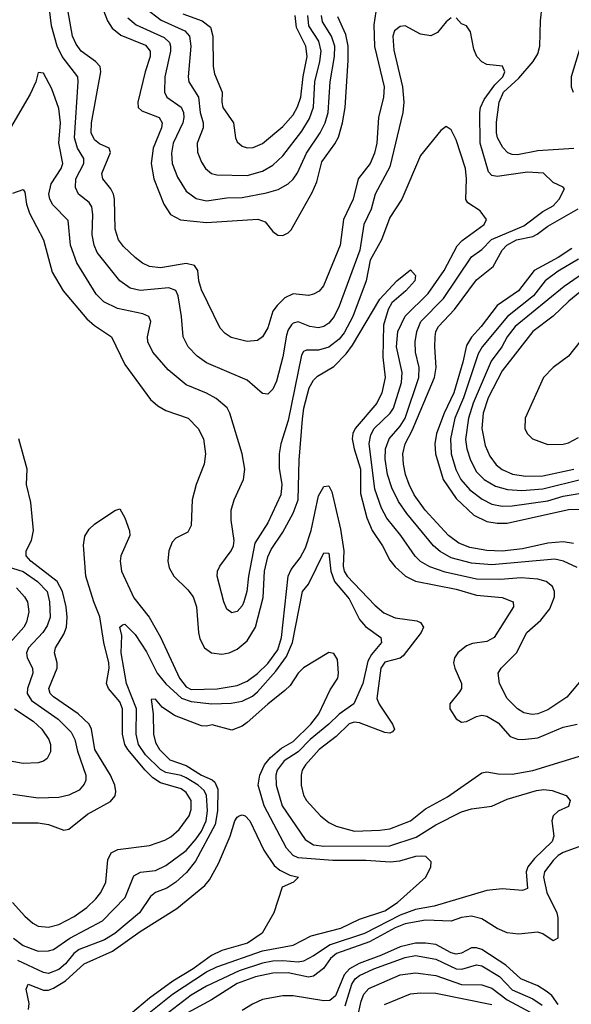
# Model space of a CAD drawing. Header units: inches. Extents: x 1308407 to 1441228, y 959628 to 1036311.
# Tile 50 of 256: x 1346357 to 1348522, y 984711 to 988574. Entities that reach past the tile are written whole.
import ezdxf

# ---------------------------------------------------------------- set-up
doc = ezdxf.new("R2010")
doc.units = ezdxf.units.IN
doc.header["$MEASUREMENT"] = 0
doc.layers.add('B3948', color=7, linetype='Continuous')

msp = doc.modelspace()

# ---------------------------------------------------------------- linework, layer by layer
at = {"layer": 'B3948', "color": 5}
for points, elevation in [([(1348050, 988581.7), (1348030, 988566), (1347996.3, 988523.7), (1347970, 988510.2), (1347930, 988516.9), (1347870, 988550.4), (1347850, 988547), (1347827.9, 988530), (1347821.8, 988510), (1347825.6, 988454.4), (1347859.2, 988310), (1347864.4, 988250), (1347860.9, 988210), (1347810, 987996.9), (1347751.3, 987890), (1347736.5, 987830), (1347707.4, 987770), (1347691.2, 987670), (1347610, 987450.2), (1347590.8, 987410), (1347570, 987383.3), (1347550, 987369.6), (1347530, 987364.6), (1347495.8, 987370), (1347450, 987388.7), (1347430, 987382.7), (1347423.8, 987376.2), (1347410, 987356.5), (1347403.6, 987336.4), (1347388.9, 987251.1), (1347364.3, 987155.7), (1347350, 987124.6), (1347330, 987104.6), (1347310, 987107.4), (1347250, 987159.4), (1347090, 987228.1), (1347053.9, 987253.9), (1347018.4, 987290), (1346998.3, 987330), (1346991.9, 987410), (1346978.6, 987490), (1346970, 987511.8), (1346941.5, 987521.5), (1346830, 987511), (1346790, 987520.9), (1346750.1, 987550), (1346661.2, 987661.2), (1346649.6, 987690), (1346641.9, 987730), (1346643.7, 987810), (1346639.9, 987839.9), (1346630, 987857), (1346587.3, 987890), (1346575.8, 987915.8), (1346577.4, 987950), (1346608.4, 988010), (1346608.3, 988030), (1346583.5, 988070), (1346572, 988110), (1346586.6, 988330), (1346584.5, 988350), (1346523.3, 988430), (1346503.7, 988470), (1346481.7, 988550), (1346470, 988648)], 3060), ([(1347754.2, 988605.8), (1347746.5, 988553.5), (1347748.7, 988468.7), (1347786.9, 988310), (1347783.9, 988270), (1347764.3, 988190), (1347758.2, 988090), (1347749.5, 988050), (1347731.8, 988010), (1347684.5, 987950), (1347665.4, 987870), (1347627.9, 987790), (1347615, 987690), (1347549.2, 987530), (1347531.7, 987508.3), (1347510, 987496.8), (1347490, 987492.5), (1347430, 987498.2), (1347397.6, 987482.4), (1347366.8, 987453.2), (1347350.9, 987430), (1347330, 987365.3), (1347310, 987329.1), (1347290, 987315.9), (1347250, 987311), (1347187.3, 987327.3), (1347163.3, 987343.3), (1347144.2, 987364.2), (1347070, 987514.6), (1347059.3, 987550), (1347055.6, 987590), (1347043.2, 987610), (1347010, 987617.6), (1346910, 987600.3), (1346865.7, 987605.7), (1346838.7, 987618.7), (1346810, 987640.5), (1346764.2, 987684.2), (1346745, 987710), (1346731.9, 987751.9), (1346729.2, 987870), (1346725.1, 987890), (1346715, 987910), (1346683.5, 987950), (1346679.8, 987970), (1346713.6, 988053.6), (1346708.2, 988070), (1346670, 988087.3), (1346650, 988102.8), (1346637.4, 988130), (1346638.1, 988170), (1346674.7, 988370), (1346672.9, 988390), (1346654.6, 988410), (1346597.8, 988450), (1346577.9, 988477.9), (1346564.7, 988510), (1346538.9, 988650)], 3080), ([(1346664.5, 988664.5), (1346702.1, 988570), (1346720.2, 988540.2), (1346753.2, 988513.2), (1346850, 988473.6), (1346869.1, 988450), (1346868.8, 988430), (1346848.9, 988370), (1346821, 988250), (1346822.2, 988230), (1346836.6, 988216.6), (1346904.7, 988190), (1346916.4, 988170), (1346913.2, 988150), (1346881.3, 988070), (1346873.3, 988010), (1346883.4, 987950), (1346922.5, 987850), (1346949.3, 987809.3), (1346988.5, 987788.5), (1347090, 987778.6), (1347291.2, 987791.2), (1347320.5, 987780.5), (1347350, 987743.1), (1347370, 987728), (1347390, 987727.2), (1347410, 987737.3), (1347422, 987750), (1347504.4, 987895.6), (1347522.3, 987937.7), (1347543.1, 988016.9), (1347593.5, 988086.5), (1347607.3, 988112.7), (1347624.3, 988170), (1347633.9, 988230), (1347646.1, 988413.9), (1347645.8, 988470), (1347636.2, 988516.2), (1347604.8, 988584.8)], 3120), ([(1346850, 988619.5), (1346912.1, 988572.1), (1347004.8, 988530), (1347022.8, 988510), (1347028.5, 988470), (1347018.6, 988350), (1347020.7, 988330), (1347058.6, 988270), (1347064.7, 988210), (1347076.8, 988170), (1347076.9, 988150), (1347053.8, 988090), (1347054.8, 988054.8), (1347070, 988014.9), (1347086, 987990), (1347110, 987970.2), (1347130, 987965.1), (1347250, 987962.3), (1347310, 987979.4), (1347350, 988002.7), (1347390, 988040.5), (1347463.6, 988136.4), (1347493.6, 988186.4), (1347509.7, 988230.3), (1347515.2, 988330), (1347535, 988410), (1347539.9, 988450), (1347530.5, 988490), (1347491.6, 988550), (1347487.9, 988590)], 3160), ([(1348531.6, 988068.4), (1348390, 988059.9), (1348310, 988044.2), (1348290, 988044.8), (1348271.9, 988051.9), (1348252.3, 988072.3), (1348232, 988110), (1348227.8, 988130), (1348227.6, 988172.4), (1348238.3, 988250), (1348255.9, 988290), (1348315.5, 988344.5), (1348372, 988410), (1348390, 988440.3), (1348398.5, 988470), (1348400.1, 988570), (1348407.8, 988630)], 3080), ([(1346781.4, 988581.4), (1346814.4, 988554.4), (1346924.1, 988504.1), (1346944.2, 988484.2), (1346949.3, 988470), (1346948.9, 988450), (1346926.3, 988350), (1346924.7, 988290), (1346934.1, 988270), (1346990.8, 988230.8), (1346999.5, 988210), (1347001.1, 988190), (1346997.1, 988170), (1346959.1, 988090), (1346953.1, 988050), (1346955.7, 988010), (1346975.6, 987955.6), (1347010, 987901.4), (1347050, 987873), (1347090, 987863.6), (1347170, 987875.6), (1347230, 987875.8), (1347325.4, 987894.6), (1347371.6, 987908.4), (1347409.9, 987930.1), (1347430, 987948.7), (1347447, 987973), (1347482.4, 988050), (1347536.3, 988130), (1347555.4, 988170), (1347567.1, 988210), (1347574.8, 988330), (1347592.6, 988430), (1347593, 988470), (1347579.9, 988510), (1347545.2, 988565.2), (1347541.5, 988590)], 3140), ([(1346997.2, 988597.2), (1347073.5, 988570), (1347105.3, 988545.3), (1347114.6, 988510), (1347115.5, 988390), (1347121.9, 988361.9), (1347151.3, 988290), (1347149.5, 988250), (1347153.7, 988230), (1347196.1, 988170), (1347203.2, 988110), (1347210, 988094.9), (1347230, 988078), (1347250, 988071.2), (1347272.7, 988072.7), (1347310, 988088.1), (1347390, 988154.4), (1347430, 988200.7), (1347447.5, 988232.5), (1347459.5, 988270), (1347469.1, 988350.9), (1347485.2, 988430), (1347479.2, 988470), (1347443.6, 988543.6), (1347438, 988590)], 3180), ([(1348545.1, 986425.1), (1348491.5, 986450), (1348457, 986457), (1348210, 986434.8), (1348130, 986442), (1348050, 986462.9), (1348007.5, 986487.5), (1347981.2, 986510), (1347875.9, 986635.9), (1347843.1, 986683.1), (1347817.7, 986737.7), (1347800.6, 986790), (1347791.4, 986850), (1347792.6, 986890), (1347807.3, 986930), (1347850, 986978.6), (1347869.2, 987010), (1347922.7, 987170), (1347924.5, 987210), (1347910.1, 987270), (1347908.5, 987310), (1347914.7, 987350), (1347930.4, 987390), (1348020.4, 987479.6), (1348130, 987643.6), (1348170, 987672.3), (1348208.9, 987711.1), (1348335.4, 987764.6), (1348410, 987821.9), (1348450, 987843.4), (1348474.1, 987870), (1348494.3, 987910), (1348490, 987916.4), (1348450, 987935.8), (1348412, 987972), (1348350, 987975.5), (1348230, 987958.5), (1348210, 987962.7), (1348197, 987977), (1348163.6, 988090), (1348162, 988210), (1348165.4, 988230), (1348179.6, 988260.4), (1348221.5, 988318.5), (1348252.5, 988350), (1348261.1, 988370), (1348251.6, 988391.6), (1348190, 988398), (1348170, 988409), (1348150.3, 988430), (1348138.9, 988458.9), (1348126.5, 988526.5), (1348110.5, 988550), (1348090, 988558), (1348070, 988582)], 3060), ([(1348557.5, 988470), (1348520.7, 988350), (1348521.4, 988310), (1348529.2, 988290)], 3120), ([(1348630, 986065), (1348503.9, 985916.1), (1348430, 985866.2), (1348390.2, 985850.2), (1348367.8, 985847.8), (1348334.9, 985854.9), (1348310, 985869.4), (1348270.2, 985910), (1348239.3, 985970), (1348235, 986010), (1348246.9, 986030), (1348306.1, 986090), (1348346.4, 986170), (1348401.8, 986218.2), (1348437.5, 986262.5), (1348455.1, 986310), (1348455.3, 986330), (1348447.3, 986350), (1348422.3, 986370), (1348390, 986378.7), (1348324.2, 986384.2), (1348242.7, 986377.3), (1348150, 986378.5), (1348026.7, 986406.7), (1347966.9, 986426.9), (1347930, 986448.1), (1347908.9, 986468.9), (1347852.5, 986550), (1347797.6, 986617.6), (1347777.1, 986657.1), (1347750, 986731.6), (1347728.8, 986911.2), (1347734.6, 986945.4), (1347748.4, 986970), (1347810.3, 987029.7), (1347824.4, 987050), (1347855.5, 987150), (1347858.2, 987190), (1347835, 987290), (1347841.1, 987350), (1347869.6, 987410.4), (1347960, 987500), (1348022.7, 987590), (1348073, 987687), (1348092.7, 987707.3), (1348179.7, 987770), (1348188.9, 987790), (1348164.3, 987824.3), (1348115.9, 987855.9), (1348108, 987868), (1348110.6, 987949.4), (1348106.4, 987990), (1348070, 988103), (1348050, 988142), (1348030, 988155.5), (1348010, 988139.3), (1347930, 988041.6), (1347855.9, 987870), (1347810, 987798.5), (1347776.3, 987710), (1347732.8, 987630), (1347716.6, 987550), (1347663.9, 987410), (1347630, 987345), (1347610, 987320.1), (1347570, 987289.7), (1347530, 987277.9), (1347483, 987277), (1347470, 987271.5), (1347462.7, 987257.3), (1347410, 987001.1), (1347382.1, 986910), (1347374.7, 986870), (1347374.8, 986814.8), (1347386.2, 986750), (1347382.1, 986710), (1347330, 986599.7), (1347279.4, 986520.6), (1347254.9, 986390), (1347248.4, 986330), (1347237, 986290), (1347230, 986274.6), (1347210, 986251.7), (1347190, 986247.2), (1347170, 986261.3), (1347158.2, 986290), (1347132.2, 986390), (1347133.2, 986410), (1347141.8, 986430), (1347186.9, 986490), (1347196.1, 986510), (1347198.6, 986530), (1347186.7, 986610), (1347186.5, 986650), (1347198.8, 986690), (1347234.7, 986770), (1347241, 986810), (1347229.4, 986870), (1347182, 987030), (1347170.6, 987050.6), (1347127.4, 987087.4), (1347090, 987108.8), (1347010, 987140.9), (1346939.7, 987199.7), (1346879.4, 987270), (1346859.1, 987310), (1346858.5, 987330), (1346870.9, 987390), (1346863.6, 987410), (1346840.3, 987420.3), (1346741.1, 987441.1), (1346686.5, 987466.5), (1346657.3, 987497.3), (1346580.5, 987620.5), (1346556.1, 987690), (1346546.8, 987786.8), (1346487.2, 987847.2), (1346475.1, 987870), (1346471, 987890), (1346480.7, 987930), (1346519.3, 987990), (1346526.1, 988010), (1346511, 988090), (1346516.4, 988170), (1346510, 988226), (1346482.9, 988302.9), (1346450, 988364), (1346430, 988366.8), (1346419.8, 988330), (1346398.1, 988281.9), (1346320.8, 988150)], 3040), ([(1346330, 987894), (1346370, 987908), (1346376.9, 987896.9), (1346384.2, 987850), (1346395.2, 987815.2), (1346450.1, 987710.1), (1346483.9, 987583.9), (1346528.1, 987510), (1346620.7, 987400.7), (1346650, 987374), (1346717.2, 987330), (1346770, 987220.7), (1346870, 987084.2), (1346898.9, 987058.9), (1346930, 987040.1), (1347018.3, 987010), (1347056.8, 986970), (1347077.7, 986930), (1347086.3, 986870), (1347080.6, 986830), (1347049.3, 986750), (1347034, 986690), (1347030.1, 986589.9), (1347016.4, 986563.6), (1346970, 986539.3), (1346955.6, 986524.4), (1346941.9, 986490), (1346938.7, 986450), (1346943.9, 986423.9), (1346962.2, 986390), (1347017.1, 986337.1), (1347038, 986310), (1347051, 986270), (1347058.5, 986170), (1347064.4, 986144.4), (1347082.3, 986110), (1347109.7, 986089.7), (1347150, 986084.1), (1347178.5, 986090), (1347210, 986103.7), (1347250, 986136.8), (1347281.9, 986190), (1347312.8, 986307.2), (1347317.9, 986410), (1347330, 986467.1), (1347344.2, 986495.8), (1347390, 986562.8), (1347430, 986638.4), (1347449.1, 986690), (1347453.8, 986846.2), (1347466.2, 987006.2), (1347471.8, 987050), (1347493.4, 987130), (1347510, 987159), (1347525.1, 987174.9), (1347590, 987212.7), (1347637.5, 987262.5), (1347662.9, 987297.1), (1347770, 987477.1), (1347837.3, 987550), (1347890, 987592.2), (1347910, 987570.7), (1347907.2, 987550), (1347871.7, 987510), (1347816.8, 987463.2), (1347803.3, 987436.7), (1347784.9, 987375.1), (1347782.4, 987250), (1347791.6, 987170), (1347777.7, 987110), (1347758.2, 987070), (1347672.9, 986970), (1347663.6, 986950), (1347661, 986930), (1347669.1, 986890), (1347694.9, 986810), (1347694.9, 986714.9), (1347719.3, 986619.3), (1347740.1, 986570), (1347780.9, 986510), (1347810, 986452.8), (1347830, 986427.8), (1347871, 986391), (1347910.4, 986370.4), (1348070, 986339.2), (1348150, 986315.6), (1348250, 986307.3), (1348293.2, 986290), (1348295, 986270), (1348219, 986150), (1348190, 986133.6), (1348133.5, 986126.5), (1348110, 986116.7), (1348076.6, 986090), (1348063, 986070), (1348059, 986050), (1348064.2, 986030), (1348090.9, 985970), (1348090.2, 985950), (1348083.1, 985936.9), (1348044.5, 985890), (1348045.5, 985870), (1348070, 985831.3), (1348090, 985818), (1348110, 985820.1), (1348150, 985840.6), (1348170, 985844.6), (1348190, 985841.9), (1348234.6, 985814.6), (1348282.1, 985762.1), (1348310, 985751.5), (1348330, 985750.1), (1348390, 985756.1), (1348490, 985798.5), (1348544.8, 985810)], 3020), ([(1348530, 986519.3), (1348490, 986525.4), (1348430, 986520.4), (1348330, 986497.9), (1348250, 986488.2), (1348190, 986491.2), (1348123.3, 986503.3), (1348080.7, 986520.7), (1348039.9, 986550), (1347948.4, 986650), (1347905, 986710), (1347884.7, 986750), (1347871.2, 986790), (1347862.4, 986830), (1347860.8, 986870), (1347869.7, 986910), (1347897.2, 986962.8), (1347984.3, 987170), (1347991.4, 987210), (1347985.9, 987290), (1347987.7, 987330), (1347990.5, 987350), (1347999.8, 987370), (1348063.2, 987436.8), (1348150, 987553.9), (1348214.7, 987605.3), (1348250, 987669.2), (1348267.9, 987690), (1348306, 987710), (1348370, 987723.2), (1348388.1, 987731.9), (1348430, 987764.5), (1348548.3, 987831.7)], 3080), ([(1348523.1, 987676.9), (1348470, 987641.1), (1348375.7, 987590), (1348314.9, 987510), (1348230, 987452.9), (1348167.4, 987370), (1348130, 987328.1), (1348110, 987295.7), (1348095.9, 987230), (1348061.2, 987110), (1348022, 987030), (1347992.1, 986950), (1347986.1, 986910), (1347988, 986870), (1348018.5, 986770), (1348070, 986695.2), (1348139.5, 986630), (1348190, 986605.6), (1348230, 986598.2), (1348270, 986598.7), (1348510, 986652.7), (1348570, 986653.7)], 3120), ([(1348550, 987634.7), (1348470, 987586.7), (1348419.4, 987550), (1348372.7, 987490), (1348270.9, 987409.1), (1348171.6, 987290), (1348156.6, 987263.4), (1348098.6, 987090), (1348064.5, 987010), (1348046.9, 986930), (1348050.1, 986870), (1348068.9, 986808.9), (1348087.9, 986770), (1348123, 986730), (1348172.2, 986692.2), (1348210, 986672.5), (1348250, 986665), (1348290, 986666.5), (1348430, 986686), (1348490, 986704.2), (1348590, 986721.7)], 3140), ([(1348552.8, 987567.2), (1348493, 987527), (1348301.3, 987370), (1348269.7, 987330), (1348248.3, 987290), (1348206.4, 987233.6), (1348137, 987070), (1348118.4, 987010), (1348106.7, 986926.7), (1348111.9, 986890), (1348126.3, 986846.3), (1348150, 986800.1), (1348179.3, 986770), (1348224.2, 986744.2), (1348270.6, 986730.6), (1348327, 986727), (1348410, 986733.6), (1348567.8, 986772.2)], 3160), ([(1348570, 987517.3), (1348511.7, 987470), (1348450, 987410.8), (1348371.2, 987350), (1348250, 987195.8), (1348195.5, 987090), (1348176, 987030), (1348170.1, 986970), (1348182.9, 986902.9), (1348201.7, 986861.7), (1348227, 986827), (1348250, 986809.2), (1348291.4, 986791.4), (1348343.1, 986783.1), (1348410, 986784.7), (1348532, 986810)], 3180), ([(1348554.6, 987310), (1348510, 987254.2), (1348450.9, 987210), (1348413, 987170), (1348341.1, 987010), (1348339.8, 986970), (1348348.8, 986950), (1348369.4, 986929.4), (1348430, 986906.7), (1348490, 986908.3), (1348510, 986913.8), (1348550, 986935)], 3220), ([(1346310, 985422.1), (1346430, 985422.9), (1346470, 985415.8), (1346530, 985393.5), (1346550, 985397.7), (1346622.8, 985457.2), (1346713.4, 985506.6), (1346731.4, 985528.6), (1346734.1, 985545.9), (1346730.8, 985570), (1346713.6, 985610), (1346652.3, 985710), (1346639.2, 985790), (1346629.4, 985810), (1346586.7, 985850), (1346490, 985917.5), (1346476.6, 985930), (1346470.8, 985950), (1346503.7, 986030), (1346503.4, 986050), (1346493.3, 986090), (1346497.8, 986110), (1346530, 986162.5), (1346540.7, 986190), (1346543.6, 986230), (1346538.9, 986270), (1346525.5, 986330), (1346504.1, 986370), (1346401.1, 986450), (1346381.9, 986470), (1346382.6, 986490), (1346402.7, 986530), (1346410.5, 986570), (1346400.2, 986680.2), (1346384, 986750), (1346386.1, 986810), (1346353.7, 986930)], 3020), ([(1346328.4, 985110), (1346376.5, 985056.5), (1346408.7, 985028.7), (1346430, 985017.1), (1346470, 985013), (1346510, 985024.4), (1346570, 985054.7), (1346620.2, 985090), (1346655.5, 985124.5), (1346674.8, 985150), (1346694.5, 985190), (1346702.4, 985277.6), (1346715.6, 985304.4), (1346742.5, 985317.5), (1346865.7, 985334.3), (1346925.8, 985354.2), (1346950, 985368.4), (1346983.1, 985396.9), (1347022, 985450), (1347030, 985474.8), (1347029.4, 985510), (1347010, 985541.5), (1346990, 985555.9), (1346910, 985580.1), (1346879.6, 985599.6), (1346848.8, 985628.8), (1346780.9, 985710), (1346769.9, 985730), (1346760.9, 985770), (1346760.8, 985870), (1346750, 985897), (1346705.2, 985950), (1346697.5, 985970), (1346707.7, 986030), (1346706.8, 986050), (1346687.4, 986130), (1346671.3, 986231.3), (1346647.7, 986290), (1346616.9, 986390), (1346607.5, 986512.5), (1346612.9, 986547.1), (1346630, 986574.4), (1346650, 986594.4), (1346730, 986648), (1346750, 986654.8), (1346770, 986619.1), (1346788.3, 986568.3), (1346789.3, 986550), (1346753.6, 986470), (1346750.6, 986449.4), (1346756.9, 986410), (1346805.4, 986305.4), (1346864.6, 986230), (1346910, 986151.1), (1346984.1, 985990), (1347010, 985956.9), (1347030, 985946), (1347131.5, 985948.5), (1347210, 985962.2), (1347250, 985978.6), (1347290, 986008.3), (1347330, 986047.3), (1347370, 986101.7), (1347383.8, 986150), (1347410.2, 986390), (1347422.8, 986417.2), (1347457.4, 986462.6), (1347477.9, 986502.1), (1347500.4, 986570), (1347530, 986705.4), (1347550, 986742), (1347570, 986745.2), (1347581.4, 986721.4), (1347615.3, 986575.3), (1347629.5, 986490), (1347626.5, 986430), (1347630.4, 986410), (1347641.8, 986390), (1347750, 986277.2), (1347786.3, 986246.3), (1347830, 986227.6), (1347915, 986215), (1347929.4, 986209.4), (1347941.8, 986190), (1347932.2, 986170), (1347861.4, 986078.6), (1347850, 986069), (1347790, 986053.4), (1347773.7, 986030), (1347759, 985910), (1347767.9, 985887.9), (1347820.4, 985810), (1347827.2, 985790), (1347819.6, 985780.4), (1347810, 985775), (1347790, 985776.7), (1347690, 985815.5), (1347670, 985817.4), (1347650, 985811), (1347599, 985761), (1347532.6, 985710), (1347478, 985650), (1347466, 985630), (1347461.2, 985610), (1347461.4, 985570), (1347470.9, 985530.9), (1347482.6, 985510), (1347537.1, 985450), (1347570, 985424.6), (1347598.9, 985410), (1347670.5, 985390.5), (1347770, 985393.4), (1347810, 985398.9), (1347890, 985430.1), (1347950, 985477.6), (1348035.2, 985524.8), (1348170, 985619.2), (1348190, 985622.8), (1348234.8, 985614.8), (1348290, 985613.4), (1348370, 985628.1), (1348600.8, 985699.2)], 2980), ([(1346332.8, 984970), (1346370, 984941.5), (1346430, 984919.7), (1346470, 984919.9), (1346490, 984925.6), (1346553.3, 984970), (1346681.4, 985038.6), (1346770.5, 985129.5), (1346805.2, 985214.8), (1346831.4, 985228.6), (1346890, 985236.3), (1346930, 985254.7), (1347010, 985314.3), (1347050, 985359.3), (1347070.2, 985390), (1347088.1, 985430), (1347094.4, 985470), (1347090.4, 985530), (1347080.4, 985550), (1347057.7, 985570), (1347010, 985599), (1346990, 985607.9), (1346930, 985620.4), (1346910, 985631.4), (1346850.2, 985690), (1346823.1, 985730), (1346814.2, 985770), (1346815.3, 985870), (1346775.9, 985970), (1346755.1, 986090), (1346758, 986158), (1346749.9, 986190), (1346760.8, 986199.2), (1346770, 986202.3), (1346810, 986162.3), (1346854.3, 986094.3), (1346895.7, 986010), (1346930, 985967.7), (1346992.2, 985912.2), (1347030, 985899.2), (1347110.3, 985889.7), (1347187.1, 985892.9), (1347230, 985900.2), (1347270, 985919.6), (1347290, 985937), (1347361.7, 986018.3), (1347404.2, 986075.8), (1347427.4, 986130), (1347466.1, 986330), (1347490, 986359.5), (1347550, 986482.7), (1347570, 986480.3), (1347577.3, 986410), (1347592.9, 986370), (1347650, 986302.2), (1347690, 986220.5), (1347713.3, 986193.3), (1347773.7, 986150), (1347776.8, 986130), (1347737.3, 986082.7), (1347723.1, 986056.9), (1347702.8, 985970), (1347668.1, 985890), (1347610.6, 985849.4), (1347570.2, 985809.8), (1347497, 985750), (1347450, 985701.8), (1347394.6, 985665.4), (1347366.7, 985630), (1347361.5, 985610), (1347363.1, 985570), (1347386.8, 985490), (1347476.9, 985356.9), (1347510, 985336.6), (1347550.7, 985330.7), (1347810, 985332.6), (1347913.1, 985366.9), (1347990, 985414.4), (1348090, 985465.3), (1348130, 985477.6), (1348210, 985487.8), (1348270, 985516), (1348384.5, 985550), (1348413.7, 985553.6), (1348446.8, 985550), (1348501, 985530), (1348517.1, 985510), (1348510, 985487), (1348470, 985468.4), (1348450.2, 985449.8), (1348445, 985430), (1348453.4, 985370), (1348445.8, 985350), (1348376.7, 985283.3), (1348350.5, 985250), (1348343.8, 985230), (1348350, 985164.7), (1348330, 985157), (1348250, 985164.1), (1348190, 985157.4), (1347983.7, 985096.3), (1347910, 985082.2), (1347850, 985061), (1347710, 984988.2), (1347575.5, 984944.5), (1347510, 984901.1), (1347470, 984880.5), (1347450, 984876.5), (1347390, 984881.7), (1347350, 984880.2), (1347310, 984872.1), (1347218, 984842), (1347090, 984781.6), (1347030, 984746.7), (1346825.9, 984590)], 2960), ([(1346308.1, 986428.1), (1346370, 986409.3), (1346426.5, 986370), (1346464.4, 986330), (1346474.2, 986290), (1346475.9, 986230), (1346464.6, 986195.4), (1346448, 986170), (1346391.9, 986110), (1346383.5, 986090), (1346386.2, 986070), (1346406.6, 986030), (1346409, 986010), (1346388, 985950), (1346386.5, 985930), (1346403.3, 985903.3), (1346507.3, 985830), (1346558.3, 985778.3), (1346572.6, 985750), (1346583.9, 985703.9), (1346616.4, 985610), (1346616.1, 985590), (1346610, 985574), (1346590, 985551.1), (1346550, 985531.5), (1346510, 985522.2), (1346430, 985520.1), (1346330, 985534)], 3040), ([(1346344.8, 986344.8), (1346376.2, 986310), (1346387.2, 986290), (1346392.4, 986250), (1346383, 986210), (1346372.5, 986190), (1346318.9, 986130)], 3060), ([(1346786, 984614), (1346956.2, 984750), (1347090, 984838.4), (1347130, 984857.8), (1347310, 984920), (1347430, 984942.8), (1347500.1, 984979.9), (1347616.9, 985010), (1347690, 985044.1), (1347790, 985076.9), (1347839.4, 985110), (1347950.2, 985210), (1347970.7, 985250), (1347971.3, 985270), (1347950.8, 985290), (1347932.4, 985292.4), (1347909.5, 985290), (1347847.9, 985272.1), (1347811.6, 985268.4), (1347714.7, 985274.7), (1347585.2, 985274.8), (1347450, 985284.8), (1347430, 985294.5), (1347403.7, 985323.7), (1347315.8, 985490), (1347292.7, 985570), (1347298.7, 985610), (1347318.2, 985650), (1347340.9, 985679.1), (1347384, 985716), (1347430, 985742.4), (1347499.5, 985810), (1347531, 985850), (1347575.7, 985944.3), (1347605.7, 985990), (1347608.2, 986010), (1347603.4, 986063.4), (1347590, 986086.8), (1347570, 986090.6), (1347470, 986030.6), (1347449.4, 986010), (1347417.8, 985962.2), (1347397.7, 985942.3), (1347330, 985888.6), (1347250, 985816.1), (1347230, 985802.3), (1347190, 985786.5), (1347112.2, 985807.8), (1347090, 985801.8), (1347070, 985802.7), (1346964.5, 985844.5), (1346916, 985876), (1346890, 985907.7), (1346872.9, 985907.1), (1346880.4, 985850), (1346882.2, 985770), (1346890, 985737.4), (1346905.9, 985710), (1346946.2, 985670), (1347010, 985647.1), (1347070, 985610), (1347112, 985592), (1347122.6, 985582.6), (1347134.3, 985554.3), (1347133.7, 985470), (1347123.5, 985416.5), (1347047.3, 985272.7), (1347012, 985228), (1346970.2, 985189.8), (1346934.2, 985165.8), (1346890, 985148.8), (1346870, 985133.1), (1346826.8, 985070), (1346730, 984989.1), (1346690, 984964.1), (1346590, 984925.9), (1346569.6, 984910.4), (1346536.1, 984870), (1346510, 984847), (1346470, 984831.4), (1346450, 984835.3), (1346350, 984882.5)], 2940), ([(1346336.7, 985870), (1346410, 985822.1), (1346443.4, 985790), (1346471.1, 985750), (1346478.3, 985730), (1346478.4, 985701.6), (1346464.5, 985675.5), (1346450, 985664.5), (1346430, 985658.2), (1346370, 985656.1), (1346290.5, 985670)], 3060), ([(1346391.8, 984690), (1346393.7, 984713.7), (1346382.1, 984770), (1346390, 984789.1), (1346450, 984766.5), (1346470, 984766.8), (1346490, 984773.6), (1346536.8, 984803.2), (1346610, 984869.6), (1346720.8, 984919.2), (1346830, 984996.8), (1346973.9, 985086.1), (1347083.1, 985176.9), (1347101.3, 985198.7), (1347136.5, 985263.5), (1347183.2, 985370), (1347200.9, 985430), (1347210, 985445.6), (1347218, 985450), (1347230, 985454.6), (1347241.1, 985450), (1347259.8, 985430), (1347315.4, 985315.4), (1347354.9, 985254.9), (1347377.4, 985237.4), (1347417.1, 985217.1), (1347450.8, 985210), (1347431.3, 985190), (1347386.8, 985170), (1347354, 985070), (1347308.1, 984990), (1347250.2, 984950), (1347150, 984921.4), (1347110, 984902.8), (1347037.9, 984850), (1346958.2, 984801.8), (1346865.8, 984734.2), (1346691.7, 984588.3)], 2920), ([(1348550.8, 985329.2), (1348490, 985306.4), (1348470, 985294.8), (1348450, 985274.9), (1348415.8, 985230), (1348411.8, 985210), (1348426, 985150), (1348464.8, 985070), (1348469, 985050), (1348468.7, 984970), (1348450, 984959.8), (1348410, 984986.8), (1348390, 984994.2), (1348314.5, 984985.5), (1348270, 984990.6), (1348230, 985008.1), (1348170, 985046.1), (1348130, 985056.9), (1348090, 985050.9), (1348050, 985036.3), (1347950, 985040.8), (1347870, 985026.2), (1347830, 985011.3), (1347730, 984955.7), (1347599.7, 984910), (1347576, 984890), (1347548.9, 984851.1), (1347510, 984821.6), (1347490, 984816.9), (1347410, 984834.7), (1347350, 984832.6), (1347282, 984818), (1347210, 984792.1), (1347110, 984728.7), (1347000.5, 984670)], 2980), ([(1348470.4, 984710), (1348444.8, 984744.8), (1348422.5, 984762.5), (1348390, 984782.8), (1348323.4, 984810), (1348264, 984864), (1348170, 984925.4), (1348150, 984932.8), (1348130, 984932.7), (1348090, 984910.9), (1348070, 984906.8), (1348050, 984912.4), (1347990, 984944.8), (1347950, 984951.1), (1347910, 984950), (1347850, 984936.6), (1347777.1, 984902.9), (1347689, 984871), (1347651.4, 984850), (1347630, 984826.2), (1347596, 984744), (1347574, 984726), (1347550, 984723.9), (1347430, 984743.4), (1347390, 984744.5), (1347310.2, 984729.8), (1347270, 984711.4), (1347230, 984686.5)], 3020), ([(1347634.7, 984705.3), (1347660.9, 984790), (1347673.9, 984810), (1347690, 984824), (1347746.8, 984850), (1347870, 984894.5), (1347910, 984902.2), (1347990, 984888.4), (1348070, 984850.5), (1348091.9, 984848.1), (1348150, 984865.6), (1348170, 984861.8), (1348239.6, 984819.6), (1348290, 984767.5), (1348370, 984732.3), (1348406.8, 984706.8)], 3040), ([(1347681.9, 984658.1), (1347696.7, 984723.3), (1347707.4, 984750), (1347727.3, 984772.7), (1347850, 984826.4), (1347910, 984834.1), (1347990, 984823.9), (1348090, 984788), (1348170, 984787.1), (1348210, 984773.9), (1348270, 984728.2), (1348379.9, 984670)], 3060), ([(1347787.9, 984710), (1347890, 984751.6), (1347930, 984756.3), (1347990, 984754.6), (1348210, 984710.2)], 3080)]:
    msp.add_lwpolyline(points, dxfattribs=dict(at, elevation=elevation))

doc.saveas('drawing.dxf')
